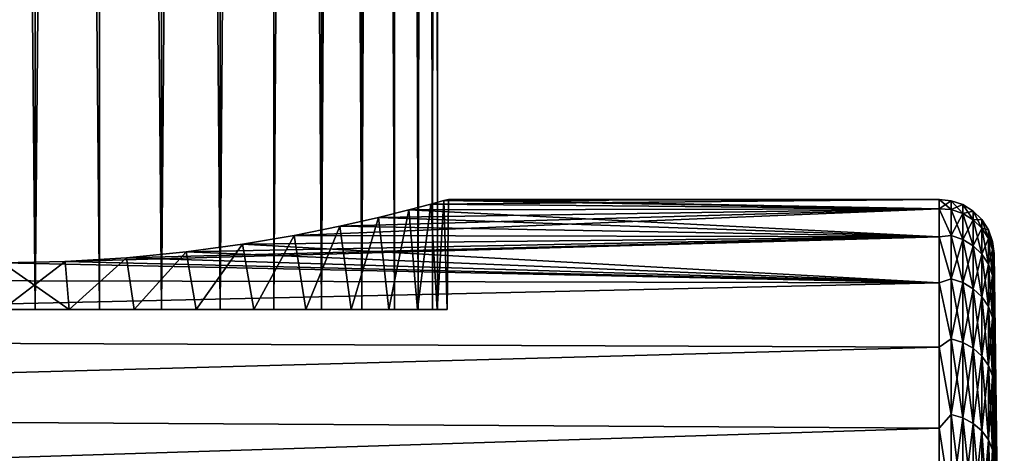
# Model space of a CAD drawing. Header units: millimetres. Extents: x -25 to 64, y -3 to 358.
# Tile 229 of 256: x 54.55 to 63.5, y 121.65 to 125.58. Entities that reach past the tile are written whole.
import ezdxf

# ---------------------------------------------------------------- set-up
doc = ezdxf.new("R2010")
doc.units = ezdxf.units.MM
doc.header["$LTSCALE"] = 52.148148
for name, color, linetype in [('239', 7, 'CONTINUOUS'), ('241', 7, 'CONTINUOUS'), ('242', 7, 'CONTINUOUS'), ('243', 7, 'CONTINUOUS'), ('244', 7, 'CONTINUOUS'), ('245', 7, 'CONTINUOUS'), ('268', 7, 'CONTINUOUS'), ('269', 7, 'CONTINUOUS'), ('310', 7, 'CONTINUOUS'), ('312', 7, 'CONTINUOUS'), ('314', 7, 'CONTINUOUS'), ('315', 7, 'CONTINUOUS')]:
    doc.layers.add(name, color=color, linetype=linetype)

msp = doc.modelspace()

# ---------------------------------------------------------------- linework, layer by layer
at = {"layer": '239', "color": 7, "linetype": 'CONTINUOUS', "true_color": 0xaaaaaa}
for points in [[(40.9, 121.8383, -5.966), (40.9, 121.0924, -7.3155), (60.4262, 121.0515, -6.3771), (40.9, 121.8383, -5.966)], [(54.4131, 121.5668, -5.7132), (40.9, 121.8383, -5.966), (57.4291, 121.4788, -5.7145), (54.4131, 121.5668, -5.7132)], [(57.4291, 121.4788, -5.7145), (40.9, 121.8383, -5.966), (60.4131, 121.3916, -5.7158), (57.4291, 121.4788, -5.7145)], [(60.4131, 121.3916, -5.7158), (40.9, 121.8383, -5.966), (60.4196, 121.3914, -5.7158), (60.4131, 121.3916, -5.7158)], [(60.4196, 121.3914, -5.7158), (40.9, 121.8383, -5.966), (60.4262, 121.3911, -5.716), (60.4196, 121.3914, -5.7158)], [(60.4262, 121.3911, -5.716), (40.9, 121.8383, -5.966), (60.4262, 121.0515, -6.3771), (60.4262, 121.3911, -5.716)]]:
    msp.add_3dface(points, dxfattribs=at)
at = {"layer": '241', "color": 7, "linetype": 'CONTINUOUS', "true_color": 0xaaaaaa}
for points in [[(63.4088, 123.3766, -1.5146), (63.4088, 123.4588), (63.5008, 116.4163, -0.7322), (63.4088, 123.3766, -1.5146)], [(63.5008, 116.4163, -0.7322), (63.4088, 123.4588), (63.5008, 116.4546), (63.5008, 116.4163, -0.7322)], [(63.4088, 123.1312, -3.0115), (63.4088, 123.3766, -1.5146), (63.5008, 116.3016, -1.4563), (63.4088, 123.1312, -3.0115)], [(63.5008, 116.3016, -1.4563), (63.4088, 123.3766, -1.5146), (63.5008, 116.4163, -0.7322), (63.5008, 116.3016, -1.4563)], [(63.4088, 122.7254, -4.473), (63.4088, 123.1312, -3.0115), (63.5008, 116.1118, -2.1646), (63.4088, 122.7254, -4.473)], [(63.5008, 116.1118, -2.1646), (63.4088, 123.1312, -3.0115), (63.5008, 116.3016, -1.4563), (63.5008, 116.1118, -2.1646)], [(63.4088, 122.164, -5.8821), (63.4088, 122.7254, -4.473), (63.5008, 115.8491, -2.849), (63.4088, 122.164, -5.8821)], [(63.5008, 115.8491, -2.849), (63.4088, 122.7254, -4.473), (63.5008, 116.1118, -2.1646), (63.5008, 115.8491, -2.849)], [(63.4088, 121.4535, -7.2223), (63.4088, 122.164, -5.8821), (63.5008, 115.5162, -3.5023), (63.4088, 121.4535, -7.2223)], [(63.5008, 115.5162, -3.5023), (63.4088, 122.164, -5.8821), (63.5008, 115.8491, -2.849), (63.5008, 115.5162, -3.5023)]]:
    msp.add_3dface(points, dxfattribs=at)
at = {"layer": '242', "color": 7, "linetype": 'CONTINUOUS', "true_color": 0xaaaaaa}
for points in [[(58.2898, 123.9061, -1.1277), (62.9088, 123.865, -1.5677), (58.0903, 123.8537, -1.6685), (58.2898, 123.9061, -1.1277)], [(58.4099, 123.9389, -0.5683), (62.9088, 123.865, -1.5677), (58.2898, 123.9061, -1.1277), (58.4099, 123.9389, -0.5683)], [(58.45, 123.95), (62.9088, 123.865, -1.5677), (58.4099, 123.9389, -0.5683), (58.45, 123.95)], [(62.9088, 123.95), (62.9088, 123.865, -1.5677), (58.45, 123.95), (62.9088, 123.95)], [(58.0903, 123.8537, -1.6685), (62.9088, 123.611, -3.1171), (57.8134, 123.7852, -2.1798), (58.0903, 123.8537, -1.6685)], [(62.9088, 123.865, -1.5677), (62.9088, 123.611, -3.1171), (58.0903, 123.8537, -1.6685), (62.9088, 123.865, -1.5677)], [(57.8134, 123.7852, -2.1798), (62.9088, 123.611, -3.1171), (57.4634, 123.7059, -2.6491), (57.8134, 123.7852, -2.1798)], [(57.4634, 123.7059, -2.6491), (62.9088, 123.611, -3.1171), (57.0481, 123.6225, -3.0644), (57.4634, 123.7059, -2.6491)], [(57.0481, 123.6225, -3.0644), (62.9088, 123.611, -3.1171), (56.5783, 123.5423, -3.4143), (57.0481, 123.6225, -3.0644)], [(62.9088, 123.611, -3.1171), (62.9088, 123.191, -4.6299), (56.5783, 123.5423, -3.4143), (62.9088, 123.611, -3.1171)], [(56.0667, 123.4723, -3.6912), (62.9088, 123.191, -4.6299), (55.5259, 123.4184, -3.8903), (56.0667, 123.4723, -3.6912)], [(56.5783, 123.5423, -3.4143), (62.9088, 123.191, -4.6299), (56.0667, 123.4723, -3.6912), (56.5783, 123.5423, -3.4143)], [(62.9088, 123.191, -4.6299), (40.9, 123.2403, -4.4808), (54.4, 123.3729, -4.05), (62.9088, 123.191, -4.6299)], [(54.9672, 123.3845, -4.0101), (62.9088, 123.191, -4.6299), (54.4, 123.3729, -4.05), (54.9672, 123.3845, -4.0101)], [(55.5259, 123.4184, -3.8903), (62.9088, 123.191, -4.6299), (54.9672, 123.3845, -4.0101), (55.5259, 123.4184, -3.8903)], [(40.9, 122.6964, -5.8977), (40.9, 123.2403, -4.4808), (62.9088, 123.191, -4.6299), (40.9, 122.6964, -5.8977)], [(62.9088, 122.6098, -6.0884), (40.9, 122.6964, -5.8977), (62.9088, 123.191, -4.6299), (62.9088, 122.6098, -6.0884)], [(40.9, 122.0074, -7.25), (40.9, 122.6964, -5.8977), (62.9088, 122.6098, -6.0884), (40.9, 122.0074, -7.25)], [(62.9088, 121.8744, -7.4755), (40.9, 122.0074, -7.25), (62.9088, 122.6098, -6.0884), (62.9088, 121.8744, -7.4755)], [(40.9, 121.1808, -8.5228), (40.9, 122.0074, -7.25), (62.9088, 121.8744, -7.4755), (40.9, 121.1808, -8.5228)], [(62.9088, 120.9933, -8.775), (40.9, 121.1808, -8.5228), (62.9088, 121.8744, -7.4755), (62.9088, 120.9933, -8.775)]]:
    msp.add_3dface(points, dxfattribs=at)
at = {"layer": '243', "color": 7, "linetype": 'CONTINUOUS', "true_color": 0xaaaaaa}
for points in [[(40.9, 121.0924, 7.3155), (40.9, 121.8383, 5.966), (60.4262, 120.6754, 7.0181), (40.9, 121.0924, 7.3155)], [(60.4262, 120.6754, 7.0181), (40.9, 121.8383, 5.966), (60.4262, 121.0515, 6.3771), (60.4262, 120.6754, 7.0181)], [(60.4262, 121.0515, 6.3771), (40.9, 121.8383, 5.966), (60.4262, 121.3911, 5.716), (60.4262, 121.0515, 6.3771)], [(54.4131, 121.5668, 5.7132), (57.4291, 121.4788, 5.7145), (40.9, 121.8383, 5.966), (54.4131, 121.5668, 5.7132)], [(60.4262, 121.3911, 5.716), (40.9, 121.8383, 5.966), (57.4291, 121.4788, 5.7145), (60.4262, 121.3911, 5.716)]]:
    msp.add_3dface(points, dxfattribs=at)
at = {"layer": '244', "color": 7, "linetype": 'CONTINUOUS', "true_color": 0xaaaaaa}
for points in [[(63.5008, 116.4546), (63.4088, 123.4588), (63.4088, 123.3766, 1.5146), (63.5008, 116.4546)], [(63.5008, 116.4546), (63.4088, 123.3766, 1.5146), (63.5008, 116.4163, 0.7322), (63.5008, 116.4546)], [(63.4088, 123.3766, 1.5146), (63.4088, 123.1312, 3.0115), (63.5008, 116.3016, 1.4563), (63.4088, 123.3766, 1.5146)], [(63.5008, 116.4163, 0.7322), (63.4088, 123.3766, 1.5146), (63.5008, 116.3016, 1.4563), (63.5008, 116.4163, 0.7322)], [(63.4088, 123.1312, 3.0115), (63.4088, 122.7254, 4.473), (63.5008, 116.1118, 2.1646), (63.4088, 123.1312, 3.0115)], [(63.5008, 116.3016, 1.4563), (63.4088, 123.1312, 3.0115), (63.5008, 116.1118, 2.1646), (63.5008, 116.3016, 1.4563)], [(63.4088, 122.7254, 4.473), (63.4088, 122.164, 5.8821), (63.5008, 115.8491, 2.849), (63.4088, 122.7254, 4.473)], [(63.5008, 116.1118, 2.1646), (63.4088, 122.7254, 4.473), (63.5008, 115.8491, 2.849), (63.5008, 116.1118, 2.1646)], [(63.4088, 122.164, 5.8821), (63.4088, 121.4535, 7.2223), (63.5008, 115.5162, 3.5023), (63.4088, 122.164, 5.8821)], [(63.5008, 115.8491, 2.849), (63.4088, 122.164, 5.8821), (63.5008, 115.5162, 3.5023), (63.5008, 115.8491, 2.849)]]:
    msp.add_3dface(points, dxfattribs=at)
at = {"layer": '245', "color": 7, "linetype": 'CONTINUOUS', "true_color": 0xaaaaaa}
for points in [[(58.2898, 123.9061, 1.1277), (58.0903, 123.8537, 1.6685), (62.9088, 123.865, 1.5677), (58.2898, 123.9061, 1.1277)], [(58.2898, 123.9061, 1.1277), (62.9088, 123.95), (58.4099, 123.9389, 0.5683), (58.2898, 123.9061, 1.1277)], [(62.9088, 123.95), (58.2898, 123.9061, 1.1277), (62.9088, 123.865, 1.5677), (62.9088, 123.95)], [(62.9088, 123.95), (58.45, 123.95), (58.4099, 123.9389, 0.5683), (62.9088, 123.95)], [(57.4634, 123.7059, 2.6491), (57.0481, 123.6225, 3.0644), (62.9088, 123.865, 1.5677), (57.4634, 123.7059, 2.6491)], [(62.9088, 123.865, 1.5677), (57.0481, 123.6225, 3.0644), (62.9088, 123.611, 3.1171), (62.9088, 123.865, 1.5677)], [(57.8134, 123.7852, 2.1798), (57.4634, 123.7059, 2.6491), (62.9088, 123.865, 1.5677), (57.8134, 123.7852, 2.1798)], [(58.0903, 123.8537, 1.6685), (57.8134, 123.7852, 2.1798), (62.9088, 123.865, 1.5677), (58.0903, 123.8537, 1.6685)], [(55.5259, 123.4184, 3.8903), (54.9672, 123.3845, 4.0101), (62.9088, 123.611, 3.1171), (55.5259, 123.4184, 3.8903)], [(62.9088, 123.611, 3.1171), (54.9672, 123.3845, 4.0101), (62.9088, 123.191, 4.6299), (62.9088, 123.611, 3.1171)], [(56.0667, 123.4723, 3.6912), (55.5259, 123.4184, 3.8903), (62.9088, 123.611, 3.1171), (56.0667, 123.4723, 3.6912)], [(56.5783, 123.5423, 3.4143), (56.0667, 123.4723, 3.6912), (62.9088, 123.611, 3.1171), (56.5783, 123.5423, 3.4143)], [(57.0481, 123.6225, 3.0644), (56.5783, 123.5423, 3.4143), (62.9088, 123.611, 3.1171), (57.0481, 123.6225, 3.0644)], [(54.4, 123.3729, 4.05), (40.9, 123.2403, 4.4808), (62.9088, 123.191, 4.6299), (54.4, 123.3729, 4.05)], [(54.9672, 123.3845, 4.0101), (54.4, 123.3729, 4.05), (62.9088, 123.191, 4.6299), (54.9672, 123.3845, 4.0101)], [(40.9, 123.2403, 4.4808), (40.9, 122.6964, 5.8977), (62.9088, 123.191, 4.6299), (40.9, 123.2403, 4.4808)], [(62.9088, 123.191, 4.6299), (40.9, 122.6964, 5.8977), (62.9088, 122.6098, 6.0884), (62.9088, 123.191, 4.6299)], [(40.9, 122.6964, 5.8977), (40.9, 122.0074, 7.25), (62.9088, 122.6098, 6.0884), (40.9, 122.6964, 5.8977)], [(62.9088, 122.6098, 6.0884), (40.9, 122.0074, 7.25), (62.9088, 121.8744, 7.4755), (62.9088, 122.6098, 6.0884)], [(40.9, 122.0074, 7.25), (40.9, 121.1808, 8.5228), (62.9088, 121.8744, 7.4755), (40.9, 122.0074, 7.25)], [(62.9088, 121.8744, 7.4755), (40.9, 121.1808, 8.5228), (62.9088, 120.9933, 8.775), (62.9088, 121.8744, 7.4755)]]:
    msp.add_3dface(points, dxfattribs=at)
at = {"layer": '268', "color": 7, "linetype": 'CONTINUOUS', "true_color": 0xaaaaaa}
for points in [[(62.9088, 123.95), (62.9088, 123.865, 1.5677), (63.0183, 123.9379), (62.9088, 123.95)], [(63.0183, 123.9379), (62.9088, 123.865, 1.5677), (63.0183, 123.8585, 1.5144), (63.0183, 123.9379)], [(63.0183, 123.9379), (63.0183, 123.8585, 1.5144), (63.1231, 123.9018), (63.0183, 123.9379)], [(62.9088, 123.865, 1.5677), (62.9088, 123.611, 3.1171), (63.0183, 123.6213, 3.0122), (62.9088, 123.865, 1.5677)], [(63.0183, 123.8585, 1.5144), (62.9088, 123.865, 1.5677), (63.0183, 123.6213, 3.0122), (63.0183, 123.8585, 1.5144)], [(63.1231, 123.9018), (63.0183, 123.8585, 1.5144), (63.1231, 123.8226, 1.5106), (63.1231, 123.9018)], [(63.0183, 123.8585, 1.5144), (63.0183, 123.6213, 3.0122), (63.1231, 123.8226, 1.5106), (63.0183, 123.8585, 1.5144)], [(63.1231, 123.8226, 1.5106), (63.0183, 123.6213, 3.0122), (63.1231, 123.5859, 3.0047), (63.1231, 123.8226, 1.5106)], [(63.1231, 123.9018), (63.1231, 123.8226, 1.5106), (63.2174, 123.8434), (63.1231, 123.9018)], [(63.2174, 123.8434), (63.1231, 123.8226, 1.5106), (63.2174, 123.7646, 1.5045), (63.2174, 123.8434)], [(63.1231, 123.8226, 1.5106), (63.1231, 123.5859, 3.0047), (63.2174, 123.7646, 1.5045), (63.1231, 123.8226, 1.5106)], [(63.2174, 123.8434), (63.2174, 123.7646, 1.5045), (63.2965, 123.7658), (63.2174, 123.8434)], [(63.2174, 123.7646, 1.5045), (63.1231, 123.5859, 3.0047), (63.2174, 123.5289, 2.9926), (63.2174, 123.7646, 1.5045)], [(63.2965, 123.7658), (63.2174, 123.7646, 1.5045), (63.2965, 123.6874, 1.4964), (63.2965, 123.7658)], [(63.2174, 123.7646, 1.5045), (63.2174, 123.5289, 2.9926), (63.2965, 123.6874, 1.4964), (63.2174, 123.7646, 1.5045)], [(63.2965, 123.7658), (63.2965, 123.6874, 1.4964), (63.3565, 123.6727), (63.2965, 123.7658)], [(63.2965, 123.6874, 1.4964), (63.2174, 123.5289, 2.9926), (63.2965, 123.453, 2.9764), (63.2965, 123.6874, 1.4964)], [(63.2965, 123.6874, 1.4964), (63.2965, 123.453, 2.9764), (63.3565, 123.5947, 1.4867), (63.2965, 123.6874, 1.4964)], [(63.3565, 123.6727), (63.2965, 123.6874, 1.4964), (63.3565, 123.5947, 1.4867), (63.3565, 123.6727)], [(63.3565, 123.6727), (63.3565, 123.5947, 1.4867), (63.3946, 123.5686), (63.3565, 123.6727)], [(63.0183, 123.6213, 3.0122), (62.9088, 123.611, 3.1171), (63.0183, 123.2288, 4.477), (63.0183, 123.6213, 3.0122)], [(62.9088, 123.611, 3.1171), (62.9088, 123.191, 4.6299), (63.0183, 123.2288, 4.477), (62.9088, 123.611, 3.1171)], [(63.0183, 123.6213, 3.0122), (63.0183, 123.2288, 4.477), (63.1231, 123.5859, 3.0047), (63.0183, 123.6213, 3.0122)], [(63.1231, 123.5859, 3.0047), (63.0183, 123.2288, 4.477), (63.1231, 123.1944, 4.4658), (63.1231, 123.5859, 3.0047)], [(63.1231, 123.5859, 3.0047), (63.1231, 123.1944, 4.4658), (63.2174, 123.5289, 2.9926), (63.1231, 123.5859, 3.0047)], [(63.3565, 123.5947, 1.4867), (63.2965, 123.453, 2.9764), (63.3565, 123.3619, 2.9571), (63.3565, 123.5947, 1.4867)], [(63.3565, 123.5947, 1.4867), (63.3565, 123.3619, 2.9571), (63.3946, 123.4912, 1.4758), (63.3565, 123.5947, 1.4867)], [(63.3946, 123.5686), (63.3565, 123.5947, 1.4867), (63.3946, 123.4912, 1.4758), (63.3946, 123.5686)], [(63.4088, 123.4588), (63.3946, 123.5686), (63.3946, 123.4912, 1.4758), (63.4088, 123.4588)], [(63.2174, 123.5289, 2.9926), (63.1231, 123.1944, 4.4658), (63.2174, 123.139, 4.4478), (63.2174, 123.5289, 2.9926)], [(63.2174, 123.5289, 2.9926), (63.2174, 123.139, 4.4478), (63.2965, 123.453, 2.9764), (63.2174, 123.5289, 2.9926)], [(63.3946, 123.4912, 1.4758), (63.3565, 123.3619, 2.9571), (63.3946, 123.26, 2.9354), (63.3946, 123.4912, 1.4758)], [(63.4088, 123.3766, 1.5146), (63.4088, 123.4588), (63.3946, 123.4912, 1.4758), (63.4088, 123.3766, 1.5146)], [(63.4088, 123.3766, 1.5146), (63.3946, 123.4912, 1.4758), (63.3946, 123.26, 2.9354), (63.4088, 123.3766, 1.5146)], [(63.2965, 123.453, 2.9764), (63.2174, 123.139, 4.4478), (63.2965, 123.0651, 4.4238), (63.2965, 123.453, 2.9764)], [(63.2965, 123.453, 2.9764), (63.2965, 123.0651, 4.4238), (63.3565, 123.3619, 2.9571), (63.2965, 123.453, 2.9764)], [(63.4088, 123.1312, 3.0115), (63.4088, 123.3766, 1.5146), (63.3946, 123.26, 2.9354), (63.4088, 123.1312, 3.0115)], [(63.3565, 123.3619, 2.9571), (63.2965, 123.0651, 4.4238), (63.3565, 122.9766, 4.395), (63.3565, 123.3619, 2.9571)], [(63.3565, 123.3619, 2.9571), (63.3565, 122.9766, 4.395), (63.3946, 123.26, 2.9354), (63.3565, 123.3619, 2.9571)], [(63.0183, 123.2288, 4.477), (62.9088, 123.191, 4.6299), (63.0183, 122.6853, 5.8927), (63.0183, 123.2288, 4.477)], [(62.9088, 123.191, 4.6299), (62.9088, 122.6098, 6.0884), (63.0183, 122.6853, 5.8927), (62.9088, 123.191, 4.6299)], [(63.0183, 123.2288, 4.477), (63.0183, 122.6853, 5.8927), (63.1231, 123.1944, 4.4658), (63.0183, 123.2288, 4.477)], [(63.1231, 123.1944, 4.4658), (63.0183, 122.6853, 5.8927), (63.1231, 122.6523, 5.8781), (63.1231, 123.1944, 4.4658)], [(63.1231, 123.1944, 4.4658), (63.1231, 122.6523, 5.8781), (63.2174, 123.139, 4.4478), (63.1231, 123.1944, 4.4658)], [(63.3946, 123.26, 2.9354), (63.3565, 122.9766, 4.395), (63.3946, 122.8776, 4.3629), (63.3946, 123.26, 2.9354)], [(63.4088, 123.1312, 3.0115), (63.3946, 123.26, 2.9354), (63.3946, 122.8776, 4.3629), (63.4088, 123.1312, 3.0115)], [(63.2174, 123.139, 4.4478), (63.1231, 122.6523, 5.8781), (63.2174, 122.5991, 5.8543), (63.2174, 123.139, 4.4478)], [(63.2174, 123.139, 4.4478), (63.2174, 122.5991, 5.8543), (63.2965, 123.0651, 4.4238), (63.2174, 123.139, 4.4478)], [(63.4088, 122.7254, 4.473), (63.4088, 123.1312, 3.0115), (63.3946, 122.8776, 4.3629), (63.4088, 122.7254, 4.473)], [(63.2965, 123.0651, 4.4238), (63.2174, 122.5991, 5.8543), (63.2965, 122.5281, 5.8228), (63.2965, 123.0651, 4.4238)], [(63.2965, 123.0651, 4.4238), (63.2965, 122.5281, 5.8228), (63.3565, 122.9766, 4.395), (63.2965, 123.0651, 4.4238)], [(63.3565, 122.9766, 4.395), (63.2965, 122.5281, 5.8228), (63.3565, 122.443, 5.7849), (63.3565, 122.9766, 4.395)], [(63.3565, 122.9766, 4.395), (63.3565, 122.443, 5.7849), (63.3946, 122.8776, 4.3629), (63.3565, 122.9766, 4.395)], [(63.3946, 122.8776, 4.3629), (63.3565, 122.443, 5.7849), (63.3946, 122.348, 5.7425), (63.3946, 122.8776, 4.3629)], [(63.4088, 122.7254, 4.473), (63.3946, 122.8776, 4.3629), (63.3946, 122.348, 5.7425), (63.4088, 122.7254, 4.473)], [(63.0183, 122.6853, 5.8927), (62.9088, 122.6098, 6.0884), (63.0183, 121.9969, 7.2439), (63.0183, 122.6853, 5.8927)], [(63.0183, 122.6853, 5.8927), (63.0183, 121.9969, 7.2439), (63.1231, 122.6523, 5.8781), (63.0183, 122.6853, 5.8927)], [(63.1231, 122.6523, 5.8781), (63.0183, 121.9969, 7.2439), (63.1231, 121.9656, 7.2259), (63.1231, 122.6523, 5.8781)], [(63.1231, 122.6523, 5.8781), (63.1231, 121.9656, 7.2259), (63.2174, 122.5991, 5.8543), (63.1231, 122.6523, 5.8781)], [(63.4088, 122.164, 5.8821), (63.4088, 122.7254, 4.473), (63.3946, 122.348, 5.7425), (63.4088, 122.164, 5.8821)], [(62.9088, 122.6098, 6.0884), (62.9088, 121.8744, 7.4755), (63.0183, 121.9969, 7.2439), (62.9088, 122.6098, 6.0884)], [(63.2174, 122.5991, 5.8543), (63.1231, 121.9656, 7.2259), (63.2174, 121.9151, 7.1967), (63.2174, 122.5991, 5.8543)], [(63.2174, 122.5991, 5.8543), (63.2174, 121.9151, 7.1967), (63.2965, 122.5281, 5.8228), (63.2174, 122.5991, 5.8543)], [(63.2965, 122.5281, 5.8228), (63.2174, 121.9151, 7.1967), (63.2965, 121.8479, 7.1579), (63.2965, 122.5281, 5.8228)], [(63.2965, 122.5281, 5.8228), (63.2965, 121.8479, 7.1579), (63.3565, 122.443, 5.7849), (63.2965, 122.5281, 5.8228)], [(63.3565, 122.443, 5.7849), (63.2965, 121.8479, 7.1579), (63.3565, 121.7672, 7.1113), (63.3565, 122.443, 5.7849)], [(63.3565, 122.443, 5.7849), (63.3565, 121.7672, 7.1113), (63.3946, 122.348, 5.7425), (63.3565, 122.443, 5.7849)], [(63.3946, 122.348, 5.7425), (63.3565, 121.7672, 7.1113), (63.3946, 121.677, 7.0593), (63.3946, 122.348, 5.7425)], [(63.4088, 122.164, 5.8821), (63.3946, 122.348, 5.7425), (63.3946, 121.677, 7.0593), (63.4088, 122.164, 5.8821)], [(63.4088, 121.4535, 7.2223), (63.4088, 122.164, 5.8821), (63.3946, 121.677, 7.0593), (63.4088, 121.4535, 7.2223)], [(63.0183, 121.9969, 7.2439), (62.9088, 121.8744, 7.4755), (63.0183, 121.1709, 8.5158), (63.0183, 121.9969, 7.2439)], [(63.0183, 121.9969, 7.2439), (63.0183, 121.1709, 8.5158), (63.1231, 121.9656, 7.2259), (63.0183, 121.9969, 7.2439)], [(63.1231, 121.9656, 7.2259), (63.0183, 121.1709, 8.5158), (63.1231, 121.1417, 8.4945), (63.1231, 121.9656, 7.2259)], [(63.1231, 121.9656, 7.2259), (63.1231, 121.1417, 8.4945), (63.2174, 121.9151, 7.1967), (63.1231, 121.9656, 7.2259)], [(62.9088, 121.8744, 7.4755), (62.9088, 120.9933, 8.775), (63.0183, 121.1709, 8.5158), (62.9088, 121.8744, 7.4755)], [(63.2174, 121.9151, 7.1967), (63.1231, 121.1417, 8.4945), (63.2174, 121.0945, 8.4603), (63.2174, 121.9151, 7.1967)], [(63.2174, 121.9151, 7.1967), (63.2174, 121.0945, 8.4603), (63.2965, 121.8479, 7.1579), (63.2174, 121.9151, 7.1967)], [(63.2965, 121.8479, 7.1579), (63.2174, 121.0945, 8.4603), (63.2965, 121.0317, 8.4146), (63.2965, 121.8479, 7.1579)], [(63.2965, 121.8479, 7.1579), (63.2965, 121.0317, 8.4146), (63.3565, 121.7672, 7.1113), (63.2965, 121.8479, 7.1579)], [(63.3565, 121.7672, 7.1113), (63.2965, 121.0317, 8.4146), (63.3565, 120.9564, 8.3599), (63.3565, 121.7672, 7.1113)], [(63.3565, 121.7672, 7.1113), (63.3565, 120.9564, 8.3599), (63.3946, 121.677, 7.0593), (63.3565, 121.7672, 7.1113)], [(63.3946, 121.677, 7.0593), (63.3565, 120.9564, 8.3599), (63.3946, 120.8722, 8.2987), (63.3946, 121.677, 7.0593)], [(63.4088, 121.4535, 7.2223), (63.3946, 121.677, 7.0593), (63.3946, 120.8722, 8.2987), (63.4088, 121.4535, 7.2223)]]:
    msp.add_3dface(points, dxfattribs=at)
at = {"layer": '269', "color": 7, "linetype": 'CONTINUOUS', "true_color": 0xaaaaaa}
for points in [[(62.9088, 123.865, -1.5677), (62.9088, 123.95), (63.0183, 123.8585, -1.5144), (62.9088, 123.865, -1.5677)], [(62.9088, 123.95), (63.0183, 123.9379), (63.0183, 123.8585, -1.5144), (62.9088, 123.95)], [(63.0183, 123.9379), (63.1231, 123.9018), (63.1231, 123.8226, -1.5106), (63.0183, 123.9379)], [(63.0183, 123.8585, -1.5144), (63.0183, 123.9379), (63.1231, 123.8226, -1.5106), (63.0183, 123.8585, -1.5144)], [(62.9088, 123.611, -3.1171), (62.9088, 123.865, -1.5677), (63.0183, 123.6213, -3.0122), (62.9088, 123.611, -3.1171)], [(63.0183, 123.6213, -3.0122), (62.9088, 123.865, -1.5677), (63.0183, 123.8585, -1.5144), (63.0183, 123.6213, -3.0122)], [(63.0183, 123.6213, -3.0122), (63.0183, 123.8585, -1.5144), (63.1231, 123.5859, -3.0047), (63.0183, 123.6213, -3.0122)], [(63.1231, 123.5859, -3.0047), (63.0183, 123.8585, -1.5144), (63.1231, 123.8226, -1.5106), (63.1231, 123.5859, -3.0047)], [(63.1231, 123.9018), (63.2174, 123.8434), (63.2174, 123.7646, -1.5045), (63.1231, 123.9018)], [(63.1231, 123.8226, -1.5106), (63.1231, 123.9018), (63.2174, 123.7646, -1.5045), (63.1231, 123.8226, -1.5106)], [(63.1231, 123.5859, -3.0047), (63.1231, 123.8226, -1.5106), (63.2174, 123.5289, -2.9926), (63.1231, 123.5859, -3.0047)], [(63.2174, 123.5289, -2.9926), (63.1231, 123.8226, -1.5106), (63.2174, 123.7646, -1.5045), (63.2174, 123.5289, -2.9926)], [(63.2174, 123.8434), (63.2965, 123.7658), (63.2965, 123.6874, -1.4964), (63.2174, 123.8434)], [(63.2174, 123.7646, -1.5045), (63.2174, 123.8434), (63.2965, 123.6874, -1.4964), (63.2174, 123.7646, -1.5045)], [(63.2174, 123.5289, -2.9926), (63.2174, 123.7646, -1.5045), (63.2965, 123.453, -2.9764), (63.2174, 123.5289, -2.9926)], [(63.2965, 123.453, -2.9764), (63.2174, 123.7646, -1.5045), (63.2965, 123.6874, -1.4964), (63.2965, 123.453, -2.9764)], [(63.2965, 123.7658), (63.3565, 123.6727), (63.3565, 123.5947, -1.4867), (63.2965, 123.7658)], [(63.2965, 123.6874, -1.4964), (63.2965, 123.7658), (63.3565, 123.5947, -1.4867), (63.2965, 123.6874, -1.4964)], [(63.2965, 123.453, -2.9764), (63.2965, 123.6874, -1.4964), (63.3565, 123.3619, -2.9571), (63.2965, 123.453, -2.9764)], [(63.3565, 123.3619, -2.9571), (63.2965, 123.6874, -1.4964), (63.3565, 123.5947, -1.4867), (63.3565, 123.3619, -2.9571)], [(63.3565, 123.6727), (63.3946, 123.5686), (63.3946, 123.4912, -1.4758), (63.3565, 123.6727)], [(63.3565, 123.5947, -1.4867), (63.3565, 123.6727), (63.3946, 123.4912, -1.4758), (63.3565, 123.5947, -1.4867)], [(63.0183, 123.2288, -4.477), (62.9088, 123.611, -3.1171), (63.0183, 123.6213, -3.0122), (63.0183, 123.2288, -4.477)], [(62.9088, 123.191, -4.6299), (62.9088, 123.611, -3.1171), (63.0183, 123.2288, -4.477), (62.9088, 123.191, -4.6299)], [(63.0183, 123.2288, -4.477), (63.0183, 123.6213, -3.0122), (63.1231, 123.1944, -4.4658), (63.0183, 123.2288, -4.477)], [(63.1231, 123.1944, -4.4658), (63.0183, 123.6213, -3.0122), (63.1231, 123.5859, -3.0047), (63.1231, 123.1944, -4.4658)], [(63.1231, 123.1944, -4.4658), (63.1231, 123.5859, -3.0047), (63.2174, 123.139, -4.4478), (63.1231, 123.1944, -4.4658)], [(63.2174, 123.139, -4.4478), (63.1231, 123.5859, -3.0047), (63.2174, 123.5289, -2.9926), (63.2174, 123.139, -4.4478)], [(63.3565, 123.3619, -2.9571), (63.3565, 123.5947, -1.4867), (63.3946, 123.26, -2.9354), (63.3565, 123.3619, -2.9571)], [(63.3946, 123.26, -2.9354), (63.3565, 123.5947, -1.4867), (63.3946, 123.4912, -1.4758), (63.3946, 123.26, -2.9354)], [(63.4088, 123.4588), (63.4088, 123.3766, -1.5146), (63.3946, 123.5686), (63.4088, 123.4588)], [(63.3946, 123.5686), (63.4088, 123.3766, -1.5146), (63.3946, 123.4912, -1.4758), (63.3946, 123.5686)], [(63.2174, 123.139, -4.4478), (63.2174, 123.5289, -2.9926), (63.2965, 123.0651, -4.4238), (63.2174, 123.139, -4.4478)], [(63.2965, 123.0651, -4.4238), (63.2174, 123.5289, -2.9926), (63.2965, 123.453, -2.9764), (63.2965, 123.0651, -4.4238)], [(63.4088, 123.3766, -1.5146), (63.3946, 123.26, -2.9354), (63.3946, 123.4912, -1.4758), (63.4088, 123.3766, -1.5146)], [(63.2965, 123.0651, -4.4238), (63.2965, 123.453, -2.9764), (63.3565, 122.9766, -4.395), (63.2965, 123.0651, -4.4238)], [(63.3565, 122.9766, -4.395), (63.2965, 123.453, -2.9764), (63.3565, 123.3619, -2.9571), (63.3565, 122.9766, -4.395)], [(63.4088, 123.3766, -1.5146), (63.4088, 123.1312, -3.0115), (63.3946, 123.26, -2.9354), (63.4088, 123.3766, -1.5146)], [(63.3565, 122.9766, -4.395), (63.3565, 123.3619, -2.9571), (63.3946, 122.8776, -4.3629), (63.3565, 122.9766, -4.395)], [(63.3946, 122.8776, -4.3629), (63.3565, 123.3619, -2.9571), (63.3946, 123.26, -2.9354), (63.3946, 122.8776, -4.3629)], [(63.0183, 122.6853, -5.8927), (62.9088, 123.191, -4.6299), (63.0183, 123.2288, -4.477), (63.0183, 122.6853, -5.8927)], [(62.9088, 122.6098, -6.0884), (62.9088, 123.191, -4.6299), (63.0183, 122.6853, -5.8927), (62.9088, 122.6098, -6.0884)], [(63.0183, 122.6853, -5.8927), (63.0183, 123.2288, -4.477), (63.1231, 122.6523, -5.8781), (63.0183, 122.6853, -5.8927)], [(63.1231, 122.6523, -5.8781), (63.0183, 123.2288, -4.477), (63.1231, 123.1944, -4.4658), (63.1231, 122.6523, -5.8781)], [(63.1231, 122.6523, -5.8781), (63.1231, 123.1944, -4.4658), (63.2174, 122.5991, -5.8543), (63.1231, 122.6523, -5.8781)], [(63.2174, 122.5991, -5.8543), (63.1231, 123.1944, -4.4658), (63.2174, 123.139, -4.4478), (63.2174, 122.5991, -5.8543)], [(63.4088, 123.1312, -3.0115), (63.3946, 122.8776, -4.3629), (63.3946, 123.26, -2.9354), (63.4088, 123.1312, -3.0115)], [(63.2174, 122.5991, -5.8543), (63.2174, 123.139, -4.4478), (63.2965, 122.5281, -5.8228), (63.2174, 122.5991, -5.8543)], [(63.2965, 122.5281, -5.8228), (63.2174, 123.139, -4.4478), (63.2965, 123.0651, -4.4238), (63.2965, 122.5281, -5.8228)], [(63.4088, 123.1312, -3.0115), (63.4088, 122.7254, -4.473), (63.3946, 122.8776, -4.3629), (63.4088, 123.1312, -3.0115)], [(63.2965, 122.5281, -5.8228), (63.2965, 123.0651, -4.4238), (63.3565, 122.443, -5.7849), (63.2965, 122.5281, -5.8228)], [(63.3565, 122.443, -5.7849), (63.2965, 123.0651, -4.4238), (63.3565, 122.9766, -4.395), (63.3565, 122.443, -5.7849)], [(63.3565, 122.443, -5.7849), (63.3565, 122.9766, -4.395), (63.3946, 122.348, -5.7425), (63.3565, 122.443, -5.7849)], [(63.3946, 122.348, -5.7425), (63.3565, 122.9766, -4.395), (63.3946, 122.8776, -4.3629), (63.3946, 122.348, -5.7425)], [(63.4088, 122.7254, -4.473), (63.3946, 122.348, -5.7425), (63.3946, 122.8776, -4.3629), (63.4088, 122.7254, -4.473)], [(63.0183, 121.9969, -7.2439), (62.9088, 122.6098, -6.0884), (63.0183, 122.6853, -5.8927), (63.0183, 121.9969, -7.2439)], [(63.0183, 121.9969, -7.2439), (63.0183, 122.6853, -5.8927), (63.1231, 121.9656, -7.2259), (63.0183, 121.9969, -7.2439)], [(63.1231, 121.9656, -7.2259), (63.0183, 122.6853, -5.8927), (63.1231, 122.6523, -5.8781), (63.1231, 121.9656, -7.2259)], [(63.1231, 121.9656, -7.2259), (63.1231, 122.6523, -5.8781), (63.2174, 121.9151, -7.1967), (63.1231, 121.9656, -7.2259)], [(63.2174, 121.9151, -7.1967), (63.1231, 122.6523, -5.8781), (63.2174, 122.5991, -5.8543), (63.2174, 121.9151, -7.1967)], [(63.4088, 122.7254, -4.473), (63.4088, 122.164, -5.8821), (63.3946, 122.348, -5.7425), (63.4088, 122.7254, -4.473)], [(62.9088, 121.8744, -7.4755), (62.9088, 122.6098, -6.0884), (63.0183, 121.9969, -7.2439), (62.9088, 121.8744, -7.4755)], [(63.2174, 121.9151, -7.1967), (63.2174, 122.5991, -5.8543), (63.2965, 121.8479, -7.1579), (63.2174, 121.9151, -7.1967)], [(63.2965, 121.8479, -7.1579), (63.2174, 122.5991, -5.8543), (63.2965, 122.5281, -5.8228), (63.2965, 121.8479, -7.1579)], [(63.2965, 121.8479, -7.1579), (63.2965, 122.5281, -5.8228), (63.3565, 121.7672, -7.1113), (63.2965, 121.8479, -7.1579)], [(63.3565, 121.7672, -7.1113), (63.2965, 122.5281, -5.8228), (63.3565, 122.443, -5.7849), (63.3565, 121.7672, -7.1113)], [(63.3565, 121.7672, -7.1113), (63.3565, 122.443, -5.7849), (63.3946, 121.677, -7.0593), (63.3565, 121.7672, -7.1113)], [(63.3946, 121.677, -7.0593), (63.3565, 122.443, -5.7849), (63.3946, 122.348, -5.7425), (63.3946, 121.677, -7.0593)], [(63.4088, 122.164, -5.8821), (63.3946, 121.677, -7.0593), (63.3946, 122.348, -5.7425), (63.4088, 122.164, -5.8821)], [(63.4088, 122.164, -5.8821), (63.4088, 121.4535, -7.2223), (63.3946, 121.677, -7.0593), (63.4088, 122.164, -5.8821)], [(63.0183, 121.1709, -8.5158), (62.9088, 121.8744, -7.4755), (63.0183, 121.9969, -7.2439), (63.0183, 121.1709, -8.5158)], [(63.0183, 121.1709, -8.5158), (63.0183, 121.9969, -7.2439), (63.1231, 121.1417, -8.4945), (63.0183, 121.1709, -8.5158)], [(63.1231, 121.1417, -8.4945), (63.0183, 121.9969, -7.2439), (63.1231, 121.9656, -7.2259), (63.1231, 121.1417, -8.4945)], [(63.1231, 121.1417, -8.4945), (63.1231, 121.9656, -7.2259), (63.2174, 121.0945, -8.4603), (63.1231, 121.1417, -8.4945)], [(63.2174, 121.0945, -8.4603), (63.1231, 121.9656, -7.2259), (63.2174, 121.9151, -7.1967), (63.2174, 121.0945, -8.4603)], [(62.9088, 120.9933, -8.775), (62.9088, 121.8744, -7.4755), (63.0183, 121.1709, -8.5158), (62.9088, 120.9933, -8.775)], [(63.2174, 121.0945, -8.4603), (63.2174, 121.9151, -7.1967), (63.2965, 121.0317, -8.4146), (63.2174, 121.0945, -8.4603)], [(63.2965, 121.0317, -8.4146), (63.2174, 121.9151, -7.1967), (63.2965, 121.8479, -7.1579), (63.2965, 121.0317, -8.4146)], [(63.2965, 121.0317, -8.4146), (63.2965, 121.8479, -7.1579), (63.3565, 120.9564, -8.3599), (63.2965, 121.0317, -8.4146)], [(63.3565, 120.9564, -8.3599), (63.2965, 121.8479, -7.1579), (63.3565, 121.7672, -7.1113), (63.3565, 120.9564, -8.3599)], [(63.3565, 120.9564, -8.3599), (63.3565, 121.7672, -7.1113), (63.3946, 120.8722, -8.2987), (63.3565, 120.9564, -8.3599)], [(63.3946, 120.8722, -8.2987), (63.3565, 121.7672, -7.1113), (63.3946, 121.677, -7.0593), (63.3946, 120.8722, -8.2987)], [(63.4088, 121.4535, -7.2223), (63.3946, 120.8722, -8.2987), (63.3946, 121.677, -7.0593), (63.4088, 121.4535, -7.2223)]]:
    msp.add_3dface(points, dxfattribs=at)
at = {"layer": '310', "color": 7, "linetype": 'CONTINUOUS', "true_color": 0xaaaaaa}
for points in [[(54.6952, 122.95, -3.939), (54.4, 122.95, -4.05), (54.1048, 122.95, -3.939), (54.6952, 122.95, -3.939)], [(54.1048, 122.95, 3.939), (54.4, 122.95, 4.05), (54.6952, 122.95, 3.939), (54.1048, 122.95, 3.939)], [(55.0037, 122.95, -4.0048), (54.4, 122.95, -4.05), (54.6952, 122.95, -3.939), (55.0037, 122.95, -4.0048)], [(54.4, 122.95, 4.05), (55.0037, 122.95, 4.0048), (54.6952, 122.95, 3.939), (54.4, 122.95, 4.05)], [(55.2789, 122.95, -3.851), (55.0037, 122.95, -4.0048), (54.6952, 122.95, -3.939), (55.2789, 122.95, -3.851)], [(54.6952, 122.95, 3.939), (55.0037, 122.95, 4.0048), (55.2789, 122.95, 3.851), (54.6952, 122.95, 3.939)], [(55.5938, 122.95, -3.8701), (55.0037, 122.95, -4.0048), (55.2789, 122.95, -3.851), (55.5938, 122.95, -3.8701)], [(55.0037, 122.95, 4.0048), (55.5938, 122.95, 3.8701), (55.2789, 122.95, 3.851), (55.0037, 122.95, 4.0048)], [(55.8431, 122.95, -3.677), (55.5938, 122.95, -3.8701), (55.2789, 122.95, -3.851), (55.8431, 122.95, -3.677)], [(55.2789, 122.95, 3.851), (55.5938, 122.95, 3.8701), (55.8431, 122.95, 3.677), (55.2789, 122.95, 3.851)], [(56.1572, 122.95, -3.649), (55.5938, 122.95, -3.8701), (55.8431, 122.95, -3.677), (56.1572, 122.95, -3.649)], [(55.5938, 122.95, 3.8701), (56.1572, 122.95, 3.649), (55.8431, 122.95, 3.677), (55.5938, 122.95, 3.8701)], [(56.375, 122.95, -3.4208), (56.1572, 122.95, -3.649), (55.8431, 122.95, -3.677), (56.375, 122.95, -3.4208)], [(55.8431, 122.95, 3.677), (56.1572, 122.95, 3.649), (56.375, 122.95, 3.4208), (55.8431, 122.95, 3.677)], [(56.6814, 122.95, -3.3463), (56.1572, 122.95, -3.649), (56.375, 122.95, -3.4208), (56.6814, 122.95, -3.3463)], [(56.1572, 122.95, 3.649), (56.6814, 122.95, 3.3463), (56.375, 122.95, 3.4208), (56.1572, 122.95, 3.649)], [(56.8628, 122.95, -3.0882), (56.6814, 122.95, -3.3463), (56.375, 122.95, -3.4208), (56.8628, 122.95, -3.0882)], [(56.375, 122.95, 3.4208), (56.6814, 122.95, 3.3463), (56.8628, 122.95, 3.0882), (56.375, 122.95, 3.4208)], [(57.1548, 122.95, -2.9688), (56.6814, 122.95, -3.3463), (56.8628, 122.95, -3.0882), (57.1548, 122.95, -2.9688)], [(56.6814, 122.95, 3.3463), (57.1548, 122.95, 2.9688), (56.8628, 122.95, 3.0882), (56.6814, 122.95, 3.3463)], [(57.2955, 122.95, -2.6867), (57.1548, 122.95, -2.9688), (56.8628, 122.95, -3.0882), (57.2955, 122.95, -2.6867)], [(56.8628, 122.95, 3.0882), (57.1548, 122.95, 2.9688), (57.2955, 122.95, 2.6867), (56.8628, 122.95, 3.0882)], [(57.5664, 122.95, -2.5251), (57.1548, 122.95, -2.9688), (57.2955, 122.95, -2.6867), (57.5664, 122.95, -2.5251)], [(57.1548, 122.95, 2.9688), (57.5664, 122.95, 2.5251), (57.2955, 122.95, 2.6867), (57.1548, 122.95, 2.9688)], [(57.6636, 122.95, -2.2251), (57.5664, 122.95, -2.5251), (57.2955, 122.95, -2.6867), (57.6636, 122.95, -2.2251)], [(57.2955, 122.95, 2.6867), (57.5664, 122.95, 2.5251), (57.6636, 122.95, 2.2251), (57.2955, 122.95, 2.6867)], [(57.9073, 122.95, -2.0251), (57.5664, 122.95, -2.5251), (57.6636, 122.95, -2.2251), (57.9073, 122.95, -2.0251)], [(57.5664, 122.95, 2.5251), (57.9073, 122.95, 2.0251), (57.6636, 122.95, 2.2251), (57.5664, 122.95, 2.5251)], [(57.9588, 122.95, -1.7138), (57.9073, 122.95, -2.0251), (57.6636, 122.95, -2.2251), (57.9588, 122.95, -1.7138)], [(57.6636, 122.95, 2.2251), (57.9073, 122.95, 2.0251), (57.9588, 122.95, 1.7138), (57.6636, 122.95, 2.2251)], [(58.17, 122.95, -1.4797), (57.9073, 122.95, -2.0251), (57.9588, 122.95, -1.7138), (58.17, 122.95, -1.4797)], [(57.9073, 122.95, 2.0251), (58.17, 122.95, 1.4797), (57.9588, 122.95, 1.7138), (57.9073, 122.95, 2.0251)], [(58.1745, 122.95, -1.1643), (58.17, 122.95, -1.4797), (57.9588, 122.95, -1.7138), (58.1745, 122.95, -1.1643)], [(57.9588, 122.95, 1.7138), (58.17, 122.95, 1.4797), (58.1745, 122.95, 1.1643), (57.9588, 122.95, 1.7138)], [(58.3485, 122.95, -0.9011), (58.17, 122.95, -1.4797), (58.3059, 122.95, -0.5887), (58.3485, 122.95, -0.9011)], [(58.3059, 122.95, -0.5887), (58.17, 122.95, -1.4797), (58.1745, 122.95, -1.1643), (58.3059, 122.95, -0.5887)], [(58.17, 122.95, 1.4797), (58.3485, 122.95, 0.9011), (58.1745, 122.95, 1.1643), (58.17, 122.95, 1.4797)], [(58.1745, 122.95, 1.1643), (58.3485, 122.95, 0.9011), (58.3059, 122.95, 0.5887), (58.1745, 122.95, 1.1643)], [(58.35, 122.95), (58.3485, 122.95, -0.9011), (58.3059, 122.95, -0.5887), (58.35, 122.95)], [(58.3485, 122.95, 0.9011), (58.35, 122.95), (58.3059, 122.95, 0.5887), (58.3485, 122.95, 0.9011)], [(58.4387, 122.95, -0.3026), (58.3485, 122.95, -0.9011), (58.4387, 122.95, 0.3026), (58.4387, 122.95, -0.3026)], [(58.4387, 122.95, 0.3026), (58.3485, 122.95, -0.9011), (58.35, 122.95), (58.4387, 122.95, 0.3026)], [(58.3485, 122.95, 0.9011), (58.4387, 122.95, 0.3026), (58.35, 122.95), (58.3485, 122.95, 0.9011)]]:
    msp.add_3dface(points, dxfattribs=at)
at = {"layer": '312', "color": 7, "linetype": 'CONTINUOUS', "true_color": 0xaaaaaa}
for points in [[(58.2898, 123.9061, -1.1277), (58.0903, 123.8537, -1.6685), (58.17, 122.95, -1.4797), (58.2898, 123.9061, -1.1277)], [(58.0903, 123.8537, 1.6685), (58.2898, 123.9061, 1.1277), (58.17, 122.95, 1.4797), (58.0903, 123.8537, 1.6685)], [(58.2898, 123.9061, -1.1277), (58.17, 122.95, -1.4797), (58.3485, 122.95, -0.9011), (58.2898, 123.9061, -1.1277)], [(58.2898, 123.9061, 1.1277), (58.3485, 122.95, 0.9011), (58.17, 122.95, 1.4797), (58.2898, 123.9061, 1.1277)], [(58.4099, 123.9389, -0.5683), (58.2898, 123.9061, -1.1277), (58.3485, 122.95, -0.9011), (58.4099, 123.9389, -0.5683)], [(58.2898, 123.9061, 1.1277), (58.4099, 123.9389, 0.5683), (58.3485, 122.95, 0.9011), (58.2898, 123.9061, 1.1277)], [(58.4099, 123.9389, -0.5683), (58.3485, 122.95, -0.9011), (58.4387, 122.95, -0.3026), (58.4099, 123.9389, -0.5683)], [(58.4099, 123.9389, 0.5683), (58.4387, 122.95, 0.3026), (58.3485, 122.95, 0.9011), (58.4099, 123.9389, 0.5683)], [(58.45, 123.95), (58.4099, 123.9389, -0.5683), (58.4387, 122.95, -0.3026), (58.45, 123.95)], [(58.4099, 123.9389, 0.5683), (58.45, 123.95), (58.4387, 122.95, 0.3026), (58.4099, 123.9389, 0.5683)], [(58.45, 123.95), (58.4387, 122.95, -0.3026), (58.4387, 122.95, 0.3026), (58.45, 123.95)], [(58.0903, 123.8537, -1.6685), (57.8134, 123.7852, -2.1798), (57.9073, 122.95, -2.0251), (58.0903, 123.8537, -1.6685)], [(57.8134, 123.7852, 2.1798), (58.0903, 123.8537, 1.6685), (57.9073, 122.95, 2.0251), (57.8134, 123.7852, 2.1798)], [(58.0903, 123.8537, -1.6685), (57.9073, 122.95, -2.0251), (58.17, 122.95, -1.4797), (58.0903, 123.8537, -1.6685)], [(58.0903, 123.8537, 1.6685), (58.17, 122.95, 1.4797), (57.9073, 122.95, 2.0251), (58.0903, 123.8537, 1.6685)], [(57.8134, 123.7852, -2.1798), (57.4634, 123.7059, -2.6491), (57.5664, 122.95, -2.5251), (57.8134, 123.7852, -2.1798)], [(57.4634, 123.7059, 2.6491), (57.8134, 123.7852, 2.1798), (57.5664, 122.95, 2.5251), (57.4634, 123.7059, 2.6491)], [(57.8134, 123.7852, -2.1798), (57.5664, 122.95, -2.5251), (57.9073, 122.95, -2.0251), (57.8134, 123.7852, -2.1798)], [(57.8134, 123.7852, 2.1798), (57.9073, 122.95, 2.0251), (57.5664, 122.95, 2.5251), (57.8134, 123.7852, 2.1798)], [(57.4634, 123.7059, -2.6491), (57.0481, 123.6225, -3.0644), (57.1548, 122.95, -2.9688), (57.4634, 123.7059, -2.6491)], [(57.0481, 123.6225, 3.0644), (57.4634, 123.7059, 2.6491), (57.1548, 122.95, 2.9688), (57.0481, 123.6225, 3.0644)], [(57.4634, 123.7059, -2.6491), (57.1548, 122.95, -2.9688), (57.5664, 122.95, -2.5251), (57.4634, 123.7059, -2.6491)], [(57.4634, 123.7059, 2.6491), (57.5664, 122.95, 2.5251), (57.1548, 122.95, 2.9688), (57.4634, 123.7059, 2.6491)], [(57.0481, 123.6225, -3.0644), (56.5783, 123.5423, -3.4143), (56.6814, 122.95, -3.3463), (57.0481, 123.6225, -3.0644)], [(56.5783, 123.5423, 3.4143), (57.0481, 123.6225, 3.0644), (56.6814, 122.95, 3.3463), (56.5783, 123.5423, 3.4143)], [(57.0481, 123.6225, -3.0644), (56.6814, 122.95, -3.3463), (57.1548, 122.95, -2.9688), (57.0481, 123.6225, -3.0644)], [(57.0481, 123.6225, 3.0644), (57.1548, 122.95, 2.9688), (56.6814, 122.95, 3.3463), (57.0481, 123.6225, 3.0644)], [(56.0667, 123.4723, -3.6912), (55.5259, 123.4184, -3.8903), (55.5938, 122.95, -3.8701), (56.0667, 123.4723, -3.6912)], [(55.5259, 123.4184, 3.8903), (56.0667, 123.4723, 3.6912), (55.5938, 122.95, 3.8701), (55.5259, 123.4184, 3.8903)], [(56.0667, 123.4723, -3.6912), (55.5938, 122.95, -3.8701), (56.1572, 122.95, -3.649), (56.0667, 123.4723, -3.6912)], [(56.0667, 123.4723, 3.6912), (56.1572, 122.95, 3.649), (55.5938, 122.95, 3.8701), (56.0667, 123.4723, 3.6912)], [(56.5783, 123.5423, -3.4143), (56.0667, 123.4723, -3.6912), (56.1572, 122.95, -3.649), (56.5783, 123.5423, -3.4143)], [(56.0667, 123.4723, 3.6912), (56.5783, 123.5423, 3.4143), (56.1572, 122.95, 3.649), (56.0667, 123.4723, 3.6912)], [(56.5783, 123.5423, -3.4143), (56.1572, 122.95, -3.649), (56.6814, 122.95, -3.3463), (56.5783, 123.5423, -3.4143)], [(56.5783, 123.5423, 3.4143), (56.6814, 122.95, 3.3463), (56.1572, 122.95, 3.649), (56.5783, 123.5423, 3.4143)], [(54.9672, 123.3845, -4.0101), (54.4, 123.3729, -4.05), (55.0037, 122.95, -4.0048), (54.9672, 123.3845, -4.0101)], [(54.4, 123.3729, 4.05), (54.9672, 123.3845, 4.0101), (54.4, 122.95, 4.05), (54.4, 123.3729, 4.05)], [(54.9672, 123.3845, 4.0101), (55.0037, 122.95, 4.0048), (54.4, 122.95, 4.05), (54.9672, 123.3845, 4.0101)], [(54.4, 123.3729, -4.05), (54.4, 122.95, -4.05), (55.0037, 122.95, -4.0048), (54.4, 123.3729, -4.05)], [(55.5259, 123.4184, -3.8903), (54.9672, 123.3845, -4.0101), (55.0037, 122.95, -4.0048), (55.5259, 123.4184, -3.8903)], [(54.9672, 123.3845, 4.0101), (55.5259, 123.4184, 3.8903), (55.0037, 122.95, 4.0048), (54.9672, 123.3845, 4.0101)], [(55.5259, 123.4184, -3.8903), (55.0037, 122.95, -4.0048), (55.5938, 122.95, -3.8701), (55.5259, 123.4184, -3.8903)], [(55.5259, 123.4184, 3.8903), (55.5938, 122.95, 3.8701), (55.0037, 122.95, 4.0048), (55.5259, 123.4184, 3.8903)]]:
    msp.add_3dface(points, dxfattribs=at)
at = {"layer": '314', "color": 7, "linetype": 'CONTINUOUS', "true_color": 0xaaaaaa}
for points in [[(54.1048, 122.95, 3.939), (54.6952, 122.95, 3.939), (54.105, 187.95, 3.939), (54.1048, 122.95, 3.939)], [(54.6952, 122.95, 3.939), (54.695, 187.95, 3.939), (54.105, 187.95, 3.939), (54.6952, 122.95, 3.939)], [(54.6952, 122.95, 3.939), (55.2789, 122.95, 3.851), (54.695, 187.95, 3.939), (54.6952, 122.95, 3.939)], [(55.2789, 122.95, 3.851), (55.279, 187.95, 3.851), (54.695, 187.95, 3.939), (55.2789, 122.95, 3.851)], [(55.2789, 122.95, 3.851), (55.8431, 122.95, 3.677), (55.279, 187.95, 3.851), (55.2789, 122.95, 3.851)], [(55.8431, 122.95, 3.677), (55.8432, 187.95, 3.6769), (55.279, 187.95, 3.851), (55.8431, 122.95, 3.677)], [(55.8431, 122.95, 3.677), (56.375, 122.95, 3.4208), (55.8432, 187.95, 3.6769), (55.8431, 122.95, 3.677)], [(56.375, 122.95, 3.4208), (56.3749, 187.95, 3.4208), (55.8432, 187.95, 3.6769), (56.375, 122.95, 3.4208)], [(56.375, 122.95, 3.4208), (56.8628, 187.95, 3.0882), (56.3749, 187.95, 3.4208), (56.375, 122.95, 3.4208)], [(56.375, 122.95, 3.4208), (56.8628, 122.95, 3.0882), (56.8628, 187.95, 3.0882), (56.375, 122.95, 3.4208)], [(56.8628, 122.95, 3.0882), (57.2955, 122.95, 2.6867), (56.8628, 187.95, 3.0882), (56.8628, 122.95, 3.0882)], [(57.2955, 122.95, 2.6867), (57.2956, 187.95, 2.6866), (56.8628, 187.95, 3.0882), (57.2955, 122.95, 2.6867)], [(57.2955, 122.95, 2.6867), (57.6636, 122.95, 2.2251), (57.2956, 187.95, 2.6866), (57.2955, 122.95, 2.6867)], [(57.6636, 122.95, 2.2251), (57.6635, 187.95, 2.2252), (57.2956, 187.95, 2.6866), (57.6636, 122.95, 2.2251)], [(57.6636, 122.95, 2.2251), (57.9588, 122.95, 1.7138), (57.6635, 187.95, 2.2252), (57.6636, 122.95, 2.2251)], [(57.9588, 122.95, 1.7138), (57.9588, 187.95, 1.7138), (57.6635, 187.95, 2.2252), (57.9588, 122.95, 1.7138)], [(57.9588, 122.95, 1.7138), (58.1745, 122.95, 1.1643), (57.9588, 187.95, 1.7138), (57.9588, 122.95, 1.7138)], [(58.1745, 122.95, 1.1643), (58.1746, 187.95, 1.1641), (57.9588, 187.95, 1.7138), (58.1745, 122.95, 1.1643)], [(58.1745, 122.95, 1.1643), (58.3059, 122.95, 0.5887), (58.1746, 187.95, 1.1641), (58.1745, 122.95, 1.1643)], [(58.3059, 122.95, 0.5887), (58.3059, 187.95, 0.5888), (58.1746, 187.95, 1.1641), (58.3059, 122.95, 0.5887)], [(58.3059, 122.95, 0.5887), (58.35, 122.95), (58.3059, 187.95, 0.5888), (58.3059, 122.95, 0.5887)], [(58.35, 122.95), (58.35, 187.95), (58.3059, 187.95, 0.5888), (58.35, 122.95)]]:
    msp.add_3dface(points, dxfattribs=at)
at = {"layer": '315', "color": 7, "linetype": 'CONTINUOUS', "true_color": 0xaaaaaa}
for points in [[(54.6952, 122.95, -3.939), (54.1048, 122.95, -3.939), (54.695, 187.95, -3.939), (54.6952, 122.95, -3.939)], [(54.1048, 122.95, -3.939), (54.105, 187.95, -3.939), (54.695, 187.95, -3.939), (54.1048, 122.95, -3.939)], [(54.6952, 122.95, -3.939), (54.695, 187.95, -3.939), (55.279, 187.95, -3.851), (54.6952, 122.95, -3.939)], [(55.2789, 122.95, -3.851), (54.6952, 122.95, -3.939), (55.279, 187.95, -3.851), (55.2789, 122.95, -3.851)], [(55.8431, 122.95, -3.677), (55.2789, 122.95, -3.851), (55.279, 187.95, -3.851), (55.8431, 122.95, -3.677)], [(55.8431, 122.95, -3.677), (55.279, 187.95, -3.851), (55.8432, 187.95, -3.6769), (55.8431, 122.95, -3.677)], [(56.375, 122.95, -3.4208), (55.8431, 122.95, -3.677), (56.3749, 187.95, -3.4208), (56.375, 122.95, -3.4208)], [(55.8431, 122.95, -3.677), (55.8432, 187.95, -3.6769), (56.3749, 187.95, -3.4208), (55.8431, 122.95, -3.677)], [(56.375, 122.95, -3.4208), (56.3749, 187.95, -3.4208), (56.8628, 187.95, -3.0882), (56.375, 122.95, -3.4208)], [(56.8628, 122.95, -3.0882), (56.375, 122.95, -3.4208), (56.8628, 187.95, -3.0882), (56.8628, 122.95, -3.0882)], [(57.2955, 122.95, -2.6867), (56.8628, 122.95, -3.0882), (57.2956, 187.95, -2.6866), (57.2955, 122.95, -2.6867)], [(56.8628, 122.95, -3.0882), (56.8628, 187.95, -3.0882), (57.2956, 187.95, -2.6866), (56.8628, 122.95, -3.0882)], [(57.6636, 122.95, -2.2251), (57.2955, 122.95, -2.6867), (57.6635, 187.95, -2.2252), (57.6636, 122.95, -2.2251)], [(57.2955, 122.95, -2.6867), (57.2956, 187.95, -2.6866), (57.6635, 187.95, -2.2252), (57.2955, 122.95, -2.6867)], [(57.6636, 122.95, -2.2251), (57.6635, 187.95, -2.2252), (57.9588, 187.95, -1.7138), (57.6636, 122.95, -2.2251)], [(57.9588, 122.95, -1.7138), (57.6636, 122.95, -2.2251), (57.9588, 187.95, -1.7138), (57.9588, 122.95, -1.7138)], [(58.1745, 122.95, -1.1643), (57.9588, 122.95, -1.7138), (57.9588, 187.95, -1.7138), (58.1745, 122.95, -1.1643)], [(58.1745, 122.95, -1.1643), (57.9588, 187.95, -1.7138), (58.1746, 187.95, -1.1641), (58.1745, 122.95, -1.1643)], [(58.3059, 122.95, -0.5887), (58.1745, 122.95, -1.1643), (58.3059, 187.95, -0.5888), (58.3059, 122.95, -0.5887)], [(58.1745, 122.95, -1.1643), (58.1746, 187.95, -1.1641), (58.3059, 187.95, -0.5888), (58.1745, 122.95, -1.1643)], [(58.35, 122.95), (58.3059, 122.95, -0.5887), (58.35, 187.95), (58.35, 122.95)], [(58.35, 187.95), (58.3059, 122.95, -0.5887), (58.3059, 187.95, -0.5888), (58.35, 187.95)]]:
    msp.add_3dface(points, dxfattribs=at)

doc.saveas('drawing.dxf')
